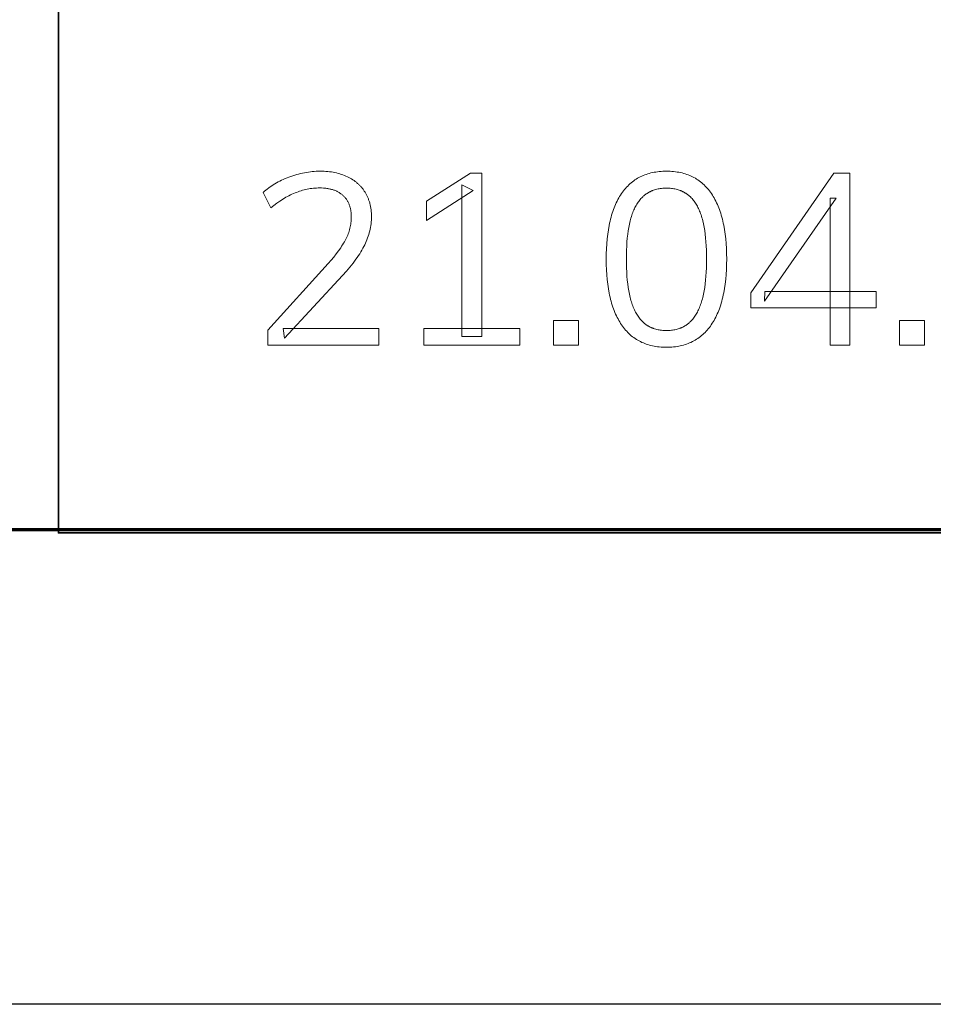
# Model space of a CAD drawing. Header units: millimetres. Extents: x -534 to -34, y 1269 to 1769.
# Tile 39 of 91: x -107 to -96, y 1269 to 1281. Entities that reach past the tile are written whole.
import ezdxf

# ---------------------------------------------------------------- set-up
doc = ezdxf.new("R2010")
doc.units = ezdxf.units.MM
doc.layers.add('ROXX_B.FLEX', color=7, linetype='Continuous', true_color=0x000000)

msp = doc.modelspace()

# ---------------------------------------------------------------- linework, layer by layer
at = {"layer": 'ROXX_B.FLEX'}
msp.add_lwpolyline([(-33.712, 1268.915), (-533.712, 1268.915), (-533.712, 1768.915), (-33.712, 1768.915)], close=True, dxfattribs=at)
at = {"layer": 'ROXX_B.FLEX', "color": 250, "lineweight": 70, "true_color": 0x1a171b}
msp.add_lwpolyline([(-39.351, 1274.554), (-528.073, 1274.554), (-528.073, 1763.276), (-39.351, 1763.276)], close=True, dxfattribs=at)
at = {"layer": 'ROXX_B.FLEX', "color": 18, "lineweight": 35, "true_color": 0x000000}
msp.add_lwpolyline([(-39.343, 1304.09), (-106.464, 1304.09), (-106.464, 1274.518), (-39.343, 1274.518)], close=True, dxfattribs=at)
at = {"layer": 'ROXX_B.FLEX', "lineweight": 0}
for points in [[(-103.974, 1276.749), (-103.974, 1276.927), (-103.974, 1276.927), (-103.259, 1277.72), (-103.224, 1277.76), (-103.192, 1277.798), (-103.162, 1277.836), (-103.134, 1277.873), (-103.109, 1277.909), (-103.098, 1277.926), (-103.087, 1277.944), (-103.076, 1277.961), (-103.066, 1277.977), (-103.057, 1277.994), (-103.049, 1278.01), (-103.041, 1278.026), (-103.033, 1278.043), (-103.026, 1278.059), (-103.02, 1278.075), (-103.014, 1278.091), (-103.008, 1278.107), (-103.004, 1278.123), (-102.999, 1278.14), (-102.995, 1278.156), (-102.992, 1278.172), (-102.989, 1278.188), (-102.987, 1278.204), (-102.985, 1278.22), (-102.984, 1278.237), (-102.983, 1278.253), (-102.983, 1278.269), (-102.983, 1278.279), (-102.983, 1278.29), (-102.983, 1278.3), (-102.984, 1278.31), (-102.985, 1278.32), (-102.986, 1278.33), (-102.987, 1278.339), (-102.989, 1278.349), (-102.99, 1278.358), (-102.992, 1278.367), (-102.994, 1278.376), (-102.996, 1278.385), (-102.999, 1278.393), (-103.001, 1278.402), (-103.004, 1278.41), (-103.007, 1278.418), (-103.01, 1278.427), (-103.014, 1278.434), (-103.017, 1278.442), (-103.021, 1278.45), (-103.025, 1278.457), (-103.029, 1278.464), (-103.033, 1278.472), (-103.038, 1278.479), (-103.042, 1278.485), (-103.047, 1278.492), (-103.052, 1278.498), (-103.058, 1278.505), (-103.063, 1278.511), (-103.069, 1278.517), (-103.074, 1278.523), (-103.08, 1278.529), (-103.087, 1278.534), (-103.093, 1278.54), (-103.099, 1278.545), (-103.106, 1278.55), (-103.113, 1278.555), (-103.12, 1278.559), (-103.127, 1278.564), (-103.134, 1278.568), (-103.142, 1278.572), (-103.15, 1278.576), (-103.157, 1278.58), (-103.165, 1278.584), (-103.174, 1278.587), (-103.182, 1278.591), (-103.19, 1278.594), (-103.199, 1278.597), (-103.208, 1278.599), (-103.217, 1278.602), (-103.226, 1278.604), (-103.235, 1278.606), (-103.245, 1278.609), (-103.254, 1278.61), (-103.264, 1278.612), (-103.274, 1278.614), (-103.284, 1278.615), (-103.294, 1278.616), (-103.305, 1278.617), (-103.315, 1278.618), (-103.337, 1278.619), (-103.359, 1278.619), (-103.378, 1278.619), (-103.397, 1278.618), (-103.415, 1278.617), (-103.434, 1278.616), (-103.452, 1278.613), (-103.471, 1278.611), (-103.489, 1278.608), (-103.507, 1278.604), (-103.526, 1278.601), (-103.544, 1278.596), (-103.562, 1278.591), (-103.58, 1278.586), (-103.598, 1278.58), (-103.616, 1278.574), (-103.634, 1278.567), (-103.652, 1278.56), (-103.67, 1278.553), (-103.688, 1278.545), (-103.706, 1278.536), (-103.724, 1278.527), (-103.742, 1278.518), (-103.76, 1278.508), (-103.778, 1278.497), (-103.796, 1278.487), (-103.814, 1278.475), (-103.832, 1278.464), (-103.868, 1278.439), (-103.904, 1278.412), (-103.94, 1278.383), (-103.94, 1278.383), (-104.029, 1278.565), (-104.013, 1278.579), (-103.997, 1278.593), (-103.981, 1278.606), (-103.964, 1278.619), (-103.947, 1278.632), (-103.929, 1278.644), (-103.911, 1278.657), (-103.892, 1278.668), (-103.873, 1278.679), (-103.853, 1278.69), (-103.833, 1278.701), (-103.812, 1278.711), (-103.791, 1278.721), (-103.769, 1278.731), (-103.747, 1278.74), (-103.724, 1278.749), (-103.701, 1278.757), (-103.678, 1278.765), (-103.655, 1278.772), (-103.632, 1278.779), (-103.609, 1278.785), (-103.586, 1278.791), (-103.563, 1278.796), (-103.539, 1278.8), (-103.516, 1278.804), (-103.493, 1278.808), (-103.47, 1278.811), (-103.447, 1278.813), (-103.423, 1278.815), (-103.4, 1278.817), (-103.377, 1278.817), (-103.353, 1278.818), (-103.33, 1278.817), (-103.307, 1278.817), (-103.285, 1278.815), (-103.263, 1278.814), (-103.242, 1278.811), (-103.22, 1278.809), (-103.2, 1278.805), (-103.179, 1278.802), (-103.159, 1278.797), (-103.14, 1278.792), (-103.12, 1278.787), (-103.102, 1278.781), (-103.083, 1278.775), (-103.065, 1278.768), (-103.048, 1278.761), (-103.03, 1278.753), (-103.013, 1278.745), (-102.997, 1278.736), (-102.981, 1278.727), (-102.966, 1278.717), (-102.958, 1278.712), (-102.951, 1278.707), (-102.944, 1278.702), (-102.937, 1278.697), (-102.93, 1278.691), (-102.923, 1278.686), (-102.916, 1278.68), (-102.909, 1278.674), (-102.903, 1278.668), (-102.896, 1278.662), (-102.89, 1278.656), (-102.884, 1278.65), (-102.878, 1278.644), (-102.872, 1278.638), (-102.866, 1278.631), (-102.86, 1278.624), (-102.855, 1278.618), (-102.849, 1278.611), (-102.844, 1278.604), (-102.839, 1278.597), (-102.834, 1278.59), (-102.829, 1278.582), (-102.824, 1278.575), (-102.819, 1278.568), (-102.815, 1278.56), (-102.81, 1278.552), (-102.806, 1278.545), (-102.802, 1278.537), (-102.798, 1278.529), (-102.794, 1278.521), (-102.79, 1278.513), (-102.786, 1278.504), (-102.783, 1278.496), (-102.78, 1278.488), (-102.777, 1278.479), (-102.774, 1278.471), (-102.771, 1278.462), (-102.768, 1278.453), (-102.765, 1278.444), (-102.763, 1278.435), (-102.759, 1278.417), (-102.755, 1278.399), (-102.751, 1278.38), (-102.749, 1278.361), (-102.747, 1278.341), (-102.745, 1278.321), (-102.744, 1278.301), (-102.744, 1278.28), (-102.744, 1278.258), (-102.745, 1278.237), (-102.747, 1278.215), (-102.749, 1278.193), (-102.752, 1278.172), (-102.755, 1278.151), (-102.759, 1278.129), (-102.764, 1278.108), (-102.769, 1278.087), (-102.775, 1278.066), (-102.782, 1278.045), (-102.789, 1278.025), (-102.797, 1278.004), (-102.805, 1277.984), (-102.814, 1277.963), (-102.823, 1277.943), (-102.834, 1277.922), (-102.845, 1277.902), (-102.857, 1277.88), (-102.869, 1277.859), (-102.883, 1277.837), (-102.897, 1277.815), (-102.913, 1277.793), (-102.929, 1277.771), (-102.963, 1277.724), (-103.001, 1277.677), (-103.042, 1277.629), (-103.086, 1277.579), (-103.086, 1277.579), (-103.776, 1276.832), (-103.776, 1276.832), (-103.793, 1276.947), (-103.793, 1276.947), (-102.658, 1276.947), (-102.658, 1276.947), (-102.658, 1276.749), (-102.658, 1276.749)], [(-99.239, 1276.726), (-99.26, 1276.726), (-99.282, 1276.727), (-99.303, 1276.728), (-99.324, 1276.73), (-99.344, 1276.732), (-99.364, 1276.735), (-99.384, 1276.738), (-99.403, 1276.742), (-99.423, 1276.747), (-99.441, 1276.752), (-99.46, 1276.757), (-99.478, 1276.763), (-99.496, 1276.77), (-99.513, 1276.777), (-99.53, 1276.784), (-99.547, 1276.792), (-99.564, 1276.801), (-99.58, 1276.81), (-99.596, 1276.819), (-99.611, 1276.83), (-99.627, 1276.84), (-99.641, 1276.851), (-99.656, 1276.863), (-99.67, 1276.875), (-99.684, 1276.888), (-99.697, 1276.901), (-99.711, 1276.915), (-99.724, 1276.929), (-99.736, 1276.944), (-99.748, 1276.959), (-99.76, 1276.975), (-99.772, 1276.992), (-99.783, 1277.008), (-99.794, 1277.026), (-99.804, 1277.044), (-99.814, 1277.062), (-99.824, 1277.081), (-99.834, 1277.1), (-99.843, 1277.12), (-99.852, 1277.14), (-99.86, 1277.161), (-99.868, 1277.182), (-99.876, 1277.204), (-99.883, 1277.226), (-99.89, 1277.249), (-99.896, 1277.272), (-99.903, 1277.295), (-99.909, 1277.319), (-99.914, 1277.344), (-99.919, 1277.369), (-99.928, 1277.421), (-99.936, 1277.474), (-99.943, 1277.53), (-99.948, 1277.588), (-99.951, 1277.647), (-99.953, 1277.708), (-99.954, 1277.772), (-99.953, 1277.835), (-99.951, 1277.896), (-99.948, 1277.956), (-99.943, 1278.013), (-99.936, 1278.069), (-99.929, 1278.123), (-99.919, 1278.174), (-99.914, 1278.199), (-99.909, 1278.224), (-99.903, 1278.248), (-99.897, 1278.272), (-99.89, 1278.295), (-99.883, 1278.318), (-99.876, 1278.34), (-99.869, 1278.362), (-99.861, 1278.383), (-99.852, 1278.403), (-99.844, 1278.424), (-99.835, 1278.443), (-99.825, 1278.463), (-99.815, 1278.482), (-99.805, 1278.5), (-99.795, 1278.518), (-99.784, 1278.535), (-99.773, 1278.552), (-99.762, 1278.568), (-99.75, 1278.584), (-99.738, 1278.599), (-99.725, 1278.614), (-99.712, 1278.628), (-99.699, 1278.642), (-99.686, 1278.655), (-99.672, 1278.668), (-99.658, 1278.68), (-99.643, 1278.692), (-99.628, 1278.703), (-99.613, 1278.714), (-99.598, 1278.724), (-99.582, 1278.734), (-99.565, 1278.743), (-99.549, 1278.751), (-99.532, 1278.759), (-99.515, 1278.767), (-99.497, 1278.774), (-99.479, 1278.78), (-99.461, 1278.786), (-99.443, 1278.792), (-99.424, 1278.797), (-99.405, 1278.801), (-99.385, 1278.805), (-99.365, 1278.808), (-99.345, 1278.811), (-99.324, 1278.814), (-99.303, 1278.815), (-99.282, 1278.817), (-99.26, 1278.817), (-99.239, 1278.818), (-99.217, 1278.817), (-99.195, 1278.817), (-99.174, 1278.815), (-99.153, 1278.814), (-99.132, 1278.811), (-99.112, 1278.808), (-99.092, 1278.805), (-99.073, 1278.801), (-99.053, 1278.797), (-99.034, 1278.792), (-99.016, 1278.786), (-98.998, 1278.78), (-98.98, 1278.774), (-98.962, 1278.767), (-98.945, 1278.759), (-98.928, 1278.751), (-98.912, 1278.743), (-98.895, 1278.734), (-98.88, 1278.724), (-98.864, 1278.714), (-98.849, 1278.703), (-98.834, 1278.692), (-98.82, 1278.68), (-98.805, 1278.668), (-98.792, 1278.655), (-98.778, 1278.642), (-98.765, 1278.628), (-98.752, 1278.614), (-98.739, 1278.599), (-98.727, 1278.584), (-98.715, 1278.568), (-98.704, 1278.552), (-98.693, 1278.535), (-98.682, 1278.518), (-98.672, 1278.5), (-98.662, 1278.482), (-98.652, 1278.463), (-98.642, 1278.444), (-98.633, 1278.424), (-98.625, 1278.404), (-98.616, 1278.383), (-98.608, 1278.362), (-98.601, 1278.34), (-98.594, 1278.318), (-98.587, 1278.295), (-98.58, 1278.272), (-98.574, 1278.249), (-98.568, 1278.225), (-98.563, 1278.2), (-98.558, 1278.175), (-98.548, 1278.124), (-98.541, 1278.07), (-98.534, 1278.015), (-98.529, 1277.958), (-98.526, 1277.899), (-98.524, 1277.838), (-98.523, 1277.775), (-98.524, 1277.711), (-98.526, 1277.65), (-98.529, 1277.59), (-98.534, 1277.533), (-98.541, 1277.477), (-98.549, 1277.424), (-98.558, 1277.372), (-98.563, 1277.347), (-98.569, 1277.322), (-98.575, 1277.298), (-98.581, 1277.274), (-98.587, 1277.251), (-98.594, 1277.228), (-98.602, 1277.206), (-98.609, 1277.184), (-98.617, 1277.163), (-98.626, 1277.142), (-98.635, 1277.122), (-98.644, 1277.102), (-98.653, 1277.083), (-98.663, 1277.064), (-98.673, 1277.045), (-98.684, 1277.027), (-98.694, 1277.01), (-98.706, 1276.993), (-98.717, 1276.977), (-98.729, 1276.961), (-98.741, 1276.945), (-98.754, 1276.93), (-98.767, 1276.916), (-98.78, 1276.902), (-98.794, 1276.889), (-98.807, 1276.876), (-98.822, 1276.864), (-98.836, 1276.852), (-98.851, 1276.841), (-98.866, 1276.83), (-98.882, 1276.82), (-98.897, 1276.81), (-98.914, 1276.801), (-98.93, 1276.793), (-98.947, 1276.784), (-98.964, 1276.777), (-98.982, 1276.77), (-98.999, 1276.763), (-99.017, 1276.757), (-99.036, 1276.752), (-99.055, 1276.747), (-99.074, 1276.742), (-99.093, 1276.739), (-99.113, 1276.735), (-99.133, 1276.732), (-99.154, 1276.73), (-99.174, 1276.728), (-99.195, 1276.727), (-99.217, 1276.726)], [(-101.67, 1276.855), (-101.67, 1278.657), (-101.535, 1278.588), (-102.089, 1278.234), (-102.089, 1278.461), (-101.566, 1278.795), (-101.431, 1278.795), (-101.431, 1276.855)], [(-97.293, 1276.749), (-97.293, 1278.499), (-97.222, 1278.499), (-98.072, 1277.272), (-98.069, 1277.389), (-96.747, 1277.389), (-96.747, 1277.194), (-98.236, 1277.194), (-98.236, 1277.372), (-97.25, 1278.795), (-97.058, 1278.795), (-97.058, 1276.749)], [(-99.239, 1276.924), (-99.223, 1276.924), (-99.208, 1276.925), (-99.194, 1276.926), (-99.179, 1276.927), (-99.165, 1276.929), (-99.151, 1276.931), (-99.138, 1276.934), (-99.124, 1276.937), (-99.111, 1276.94), (-99.098, 1276.944), (-99.086, 1276.948), (-99.08, 1276.951), (-99.073, 1276.953), (-99.067, 1276.956), (-99.061, 1276.958), (-99.055, 1276.961), (-99.049, 1276.964), (-99.044, 1276.966), (-99.038, 1276.969), (-99.032, 1276.973), (-99.026, 1276.976), (-99.021, 1276.979), (-99.015, 1276.982), (-99.01, 1276.986), (-99.004, 1276.989), (-98.999, 1276.993), (-98.994, 1276.997), (-98.988, 1277.001), (-98.983, 1277.005), (-98.978, 1277.009), (-98.973, 1277.013), (-98.968, 1277.017), (-98.963, 1277.022), (-98.958, 1277.026), (-98.954, 1277.031), (-98.944, 1277.04), (-98.935, 1277.05), (-98.926, 1277.061), (-98.918, 1277.071), (-98.909, 1277.082), (-98.901, 1277.094), (-98.893, 1277.106), (-98.885, 1277.118), (-98.878, 1277.131), (-98.871, 1277.144), (-98.864, 1277.158), (-98.857, 1277.172), (-98.851, 1277.186), (-98.844, 1277.201), (-98.838, 1277.217), (-98.833, 1277.232), (-98.827, 1277.249), (-98.822, 1277.265), (-98.817, 1277.283), (-98.812, 1277.3), (-98.807, 1277.318), (-98.798, 1277.356), (-98.791, 1277.395), (-98.784, 1277.436), (-98.778, 1277.479), (-98.773, 1277.524), (-98.769, 1277.571), (-98.766, 1277.619), (-98.763, 1277.669), (-98.762, 1277.721), (-98.762, 1277.828), (-98.763, 1277.88), (-98.766, 1277.93), (-98.769, 1277.978), (-98.773, 1278.025), (-98.778, 1278.069), (-98.784, 1278.112), (-98.791, 1278.153), (-98.798, 1278.192), (-98.807, 1278.229), (-98.812, 1278.247), (-98.817, 1278.264), (-98.822, 1278.282), (-98.827, 1278.298), (-98.833, 1278.314), (-98.838, 1278.33), (-98.844, 1278.345), (-98.851, 1278.36), (-98.857, 1278.374), (-98.864, 1278.388), (-98.871, 1278.401), (-98.878, 1278.414), (-98.885, 1278.426), (-98.893, 1278.439), (-98.901, 1278.45), (-98.909, 1278.461), (-98.918, 1278.472), (-98.926, 1278.483), (-98.935, 1278.493), (-98.944, 1278.503), (-98.954, 1278.512), (-98.958, 1278.516), (-98.963, 1278.521), (-98.968, 1278.525), (-98.973, 1278.529), (-98.978, 1278.533), (-98.983, 1278.537), (-98.988, 1278.541), (-98.994, 1278.545), (-98.999, 1278.549), (-99.004, 1278.552), (-99.01, 1278.556), (-99.015, 1278.559), (-99.021, 1278.563), (-99.026, 1278.566), (-99.032, 1278.569), (-99.038, 1278.572), (-99.044, 1278.575), (-99.049, 1278.578), (-99.055, 1278.58), (-99.061, 1278.583), (-99.067, 1278.586), (-99.073, 1278.588), (-99.086, 1278.593), (-99.098, 1278.597), (-99.111, 1278.6), (-99.124, 1278.604), (-99.138, 1278.607), (-99.151, 1278.609), (-99.165, 1278.611), (-99.179, 1278.613), (-99.194, 1278.615), (-99.208, 1278.616), (-99.223, 1278.616), (-99.239, 1278.616), (-99.254, 1278.616), (-99.269, 1278.616), (-99.283, 1278.615), (-99.298, 1278.613), (-99.312, 1278.611), (-99.326, 1278.609), (-99.339, 1278.607), (-99.353, 1278.604), (-99.366, 1278.6), (-99.379, 1278.596), (-99.391, 1278.592), (-99.404, 1278.588), (-99.41, 1278.585), (-99.416, 1278.583), (-99.422, 1278.58), (-99.428, 1278.577), (-99.434, 1278.574), (-99.439, 1278.572), (-99.445, 1278.568), (-99.451, 1278.565), (-99.457, 1278.562), (-99.462, 1278.559), (-99.468, 1278.555), (-99.473, 1278.552), (-99.478, 1278.548), (-99.484, 1278.544), (-99.489, 1278.541), (-99.494, 1278.537), (-99.499, 1278.533), (-99.504, 1278.528), (-99.509, 1278.524), (-99.514, 1278.52), (-99.519, 1278.515), (-99.524, 1278.511), (-99.533, 1278.502), (-99.542, 1278.492), (-99.551, 1278.482), (-99.56, 1278.471), (-99.568, 1278.46), (-99.576, 1278.449), (-99.584, 1278.437), (-99.592, 1278.425), (-99.599, 1278.412), (-99.606, 1278.399), (-99.613, 1278.386), (-99.62, 1278.372), (-99.626, 1278.358), (-99.633, 1278.343), (-99.639, 1278.328), (-99.645, 1278.312), (-99.65, 1278.296), (-99.655, 1278.279), (-99.661, 1278.262), (-99.666, 1278.245), (-99.67, 1278.227), (-99.679, 1278.19), (-99.687, 1278.151), (-99.693, 1278.11), (-99.699, 1278.068), (-99.704, 1278.023), (-99.708, 1277.977), (-99.711, 1277.929), (-99.714, 1277.879), (-99.715, 1277.828), (-99.715, 1277.721), (-99.714, 1277.669), (-99.711, 1277.619), (-99.708, 1277.571), (-99.704, 1277.524), (-99.699, 1277.479), (-99.693, 1277.436), (-99.687, 1277.395), (-99.679, 1277.356), (-99.67, 1277.318), (-99.666, 1277.3), (-99.661, 1277.283), (-99.655, 1277.265), (-99.65, 1277.249), (-99.645, 1277.232), (-99.639, 1277.217), (-99.633, 1277.201), (-99.626, 1277.186), (-99.62, 1277.172), (-99.613, 1277.158), (-99.606, 1277.144), (-99.599, 1277.131), (-99.592, 1277.118), (-99.584, 1277.106), (-99.576, 1277.094), (-99.568, 1277.082), (-99.56, 1277.071), (-99.551, 1277.061), (-99.542, 1277.05), (-99.533, 1277.04), (-99.524, 1277.031), (-99.519, 1277.026), (-99.514, 1277.022), (-99.509, 1277.017), (-99.504, 1277.013), (-99.499, 1277.009), (-99.494, 1277.005), (-99.489, 1277.001), (-99.484, 1276.997), (-99.478, 1276.993), (-99.473, 1276.989), (-99.468, 1276.986), (-99.462, 1276.982), (-99.457, 1276.979), (-99.451, 1276.976), (-99.445, 1276.973), (-99.439, 1276.969), (-99.434, 1276.966), (-99.428, 1276.964), (-99.422, 1276.961), (-99.416, 1276.958), (-99.41, 1276.956), (-99.404, 1276.953), (-99.398, 1276.951), (-99.391, 1276.948), (-99.379, 1276.944), (-99.366, 1276.94), (-99.353, 1276.937), (-99.339, 1276.934), (-99.326, 1276.931), (-99.312, 1276.929), (-99.298, 1276.927), (-99.283, 1276.926), (-99.269, 1276.925), (-99.254, 1276.924)], [(-102.121, 1276.749), (-102.121, 1276.947), (-100.98, 1276.947), (-100.98, 1276.749)], [(-100.581, 1277.045), (-100.284, 1277.045), (-100.284, 1276.749), (-100.581, 1276.749)], [(-96.469, 1277.045), (-96.173, 1277.045), (-96.173, 1276.749), (-96.469, 1276.749)]]:
    msp.add_lwpolyline(points, close=True, dxfattribs=at)

doc.saveas('drawing.dxf')
